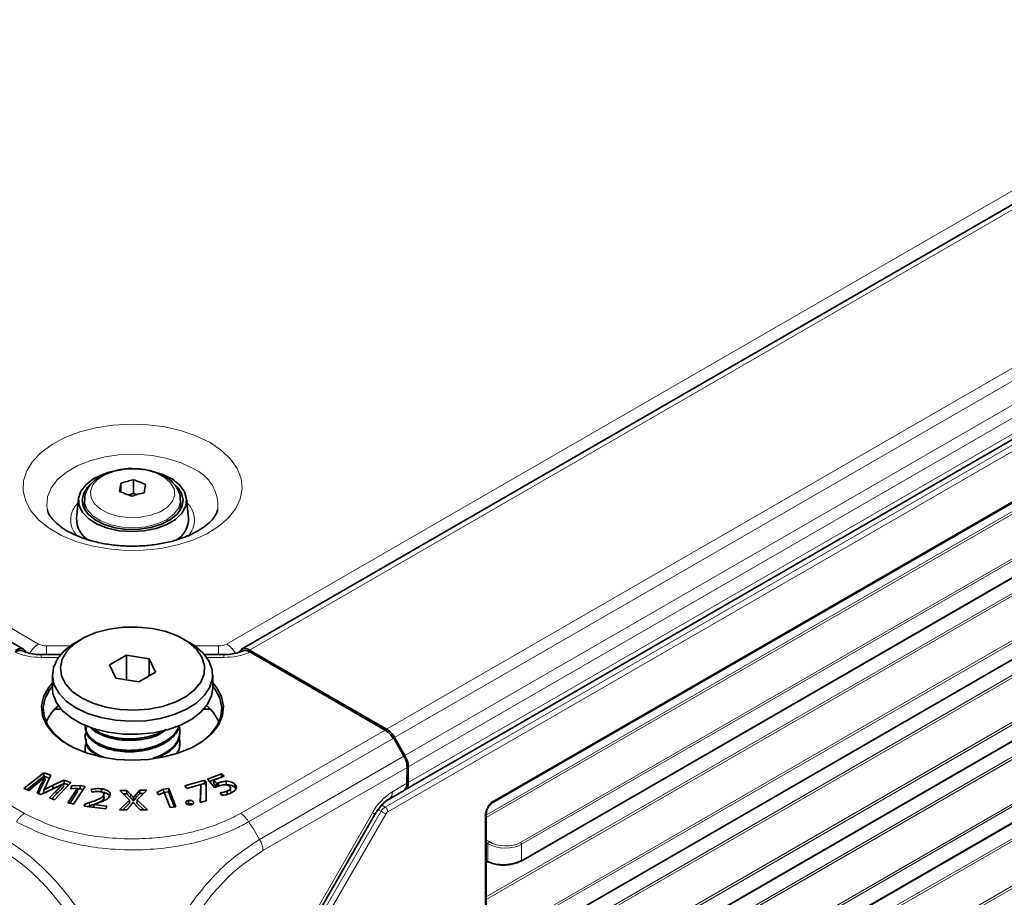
# Model space of a CAD drawing. Header units: millimetres. Extents: x 0 to 1118, y 0 to 864.
# Tile 38 of 256: x 177 to 208, y 175 to 203. Entities that reach past the tile are written whole.
import ezdxf

# ---------------------------------------------------------------- set-up
doc = ezdxf.new("R2010")
doc.units = ezdxf.units.MM

msp = doc.modelspace()

# ---------------------------------------------------------------- linework, layer by layer
at = {"color": 7, "linetype": 'Continuous', "lineweight": 18}
for p, q in [((313.7464, 258.0102), (183.9362, 183.0724)), ((314.7083, 257.9635), (184.6537, 182.8845)), ((318.9813, 255.4967), (188.9266, 180.4178)), ((319.2313, 255.2328), (189.1766, 180.1539)), ((319.5545, 254.673), (189.4999, 179.5941)), ((319.658, 254.3245), (189.6034, 179.2456)), ((188.8804, 177.9867), (320.0321, 253.699)), ((319.658, 253.8302), (189.6034, 178.7513)), ((320.1182, 253.5473), (188.9665, 177.835)), ((192.2654, 178.1836), (316.8193, 250.087)), ((192.0369, 177.7366), (315.3122, 248.9019)), ((315.2751, 248.801), (192.0369, 177.6571)), ((193.1051, 176.8838), (315.9126, 247.7791)), ((315.9461, 247.7189), (193.1386, 176.8237)), ((193.1386, 176.3235), (315.9461, 247.2187)), ((192.0369, 175.1849), (315.3126, 246.3504)), ((315.2755, 246.2496), (192.0369, 175.1054)), ((187.6368, 168.6236), (321.3809, 245.8325)), ((321.4144, 245.7724), (187.6703, 168.5635)), ((187.6703, 168.0633), (321.4144, 245.2722)), ((193.1047, 174.3319), (315.913, 245.2276)), ((315.9465, 245.1675), (193.1382, 174.2718)), ((317.2589, 244.8429), (191.6962, 172.3571)), ((191.7498, 172.4674), (317.1884, 244.8816)), ((193.1382, 173.7716), (315.9465, 244.6673)), ((187.6368, 166.0719), (321.3809, 243.2808)), ((321.4144, 243.2207), (187.6703, 166.0118)), ((188.2752, 167.9099), (319.0884, 243.4268)), ((319.1219, 243.3667), (188.2752, 167.8305)), ((187.6703, 165.5116), (321.4144, 242.7205)), ((178.0703, 183.0724), (83.2618, 237.8041)), ((227.153, 186.3325), (204.2597, 173.1165)), ((204.2684, 173.0421), (227.2113, 186.2867)), ((178.1533, 182.6518), (178.1533, 182.7435)), ((178.3178, 183.0132), (178.3178, 182.7435)), ((179.0617, 183.0132), (178.3178, 183.0132)), ((183.6887, 183.0132), (182.9448, 183.0132)), ((183.6887, 183.0132), (183.6887, 182.7435)), ((183.8532, 182.6518), (183.8532, 182.7435)), ((178.6903, 182.6518), (178.1533, 182.6518)), ((183.8532, 182.6518), (183.3161, 182.6518)), ((173.1275, 180.3903), (177.6321, 177.7898)), ((184.3743, 177.7898), (188.8789, 180.3903)), ((189.1307, 180.1274), (184.6226, 177.5249)), ((189.1194, 180.1461), (189.1413, 180.1335)), ((184.9656, 176.9765), (189.4694, 179.5765)), ((189.5686, 179.2255), (185.0695, 176.6282)), ((189.1071, 178.4648), (189.5611, 178.7268)), ((178.1464, 178.584), (178.1443, 178.6864)), ((178.6261, 178.3881), (178.6242, 178.4908)), ((179.6601, 178.022), (179.659, 178.1251)), ((180.9411, 178.2793), (180.943, 178.3819)), ((181.1192, 178.2798), (181.1173, 178.3825)), ((184.963, 171.7098), (188.4821, 177.805)), ((185.0679, 171.4678), (188.7554, 177.8548)), ((188.7554, 177.8548), (188.6637, 177.9094)), ((188.7758, 178.0489), (188.8804, 177.9867)), ((188.904, 177.769), (185.2164, 171.382)), ((192.0003, 173.7047), (192.0003, 177.7244)), ((184.756, 177.3393), (184.9655, 176.9765)), ((208.9144, 177.273), (204.4072, 174.6711)), ((204.4072, 174.5916), (208.9479, 177.2129)), ((192.0369, 176.962), (192.1239, 176.9083)), ((192.0873, 176.8479), (192.0369, 176.879)), ((192.0873, 176.2888), (192.0873, 176.8479)), ((193.1386, 176.8237), (193.1386, 176.3235)), ((192.0369, 176.3139), (192.0873, 176.2888))]:
    msp.add_line(p, q, dxfattribs=at)
at = {"color": 7, "linetype": 'Continuous', "lineweight": 35}
for p, q in [((314.4583, 257.9882), (184.4037, 182.9093)), ((189.4998, 178.5223), (319.5545, 253.6013)), ((192.2395, 178.1264), (316.7934, 250.0298)), ((193.1283, 176.3006), (315.9357, 247.1958)), ((187.6599, 168.0404), (321.4041, 245.2493)), ((193.1278, 173.7487), (315.9361, 244.6444)), ((187.6599, 165.4887), (321.4041, 242.6976)), ((177.6028, 182.9093), (82.5499, 237.7821)), ((180.6329, 188.0854), (180.6329, 187.8168)), ((181.0355, 188.1981), (181.0355, 187.77)), ((181.0355, 187.77), (180.874, 187.7249)), ((181.131, 187.7327), (181.0355, 187.77)), ((179.3187, 187.6106), (179.2563, 187.0004)), ((179.5032, 187.5628), (179.5032, 187.3899)), ((179.5032, 187.3899), (179.527, 187.2363)), ((182.5032, 187.3899), (182.5032, 187.5628)), ((182.7502, 187.0004), (182.6878, 187.6106)), ((179.412, 183.2264), (179.2352, 183.1243)), ((182.7713, 183.1243), (182.5945, 183.2264)), ((178.7621, 182.7435), (178.1533, 182.7435)), ((180.8119, 182.7204), (180.2891, 182.4186)), ((181.526, 182.6099), (180.8119, 182.7204)), ((180.8143, 181.9547), (180.8119, 182.7204)), ((183.8532, 182.7435), (183.2444, 182.7435)), ((188.9266, 180.4178), (184.6537, 182.8845)), ((184.6628, 182.8242), (188.8789, 180.3903)), ((180.2891, 182.4186), (180.4805, 182.0064)), ((181.5214, 182.0846), (181.526, 182.6099)), ((181.7173, 182.1977), (181.526, 182.6099)), ((178.5032, 182.104), (178.5032, 181.6957)), ((181.1946, 181.8959), (181.7173, 182.1977)), ((183.5032, 181.6957), (183.5032, 182.104)), ((180.4805, 182.0064), (181.1946, 181.8959)), ((178.6012, 181.0433), (178.5585, 181.0187)), ((178.5817, 181.0433), (178.7733, 181.0433)), ((183.2332, 181.0433), (183.4248, 181.0433)), ((183.4053, 181.0433), (183.448, 181.0187)), ((179.5241, 180.5221), (179.5241, 180.4772)), ((179.842, 180.4343), (179.954, 180.3165)), ((182.4824, 180.2987), (182.4824, 180.3434)), ((179.5241, 180.1648), (179.5241, 180.12)), ((182.4824, 179.9414), (182.4824, 179.9862)), ((189.1069, 180.1655), (189.1518, 180.1396)), ((189.1413, 180.1335), (189.1307, 180.1274)), ((189.1518, 180.1396), (189.1413, 180.1335)), ((189.1518, 180.1396), (189.4694, 179.5765)), ((189.4999, 179.5941), (189.1766, 180.1539)), ((179.5241, 179.8075), (179.5241, 179.7628)), ((178.2365, 179.0566), (177.6167, 178.5608)), ((178.452, 178.9789), (178.2365, 179.0566)), ((178.2371, 178.9529), (178.2365, 179.0566)), ((189.5611, 178.7268), (189.5686, 179.2255)), ((189.6034, 178.7513), (189.6034, 179.2456)), ((178.2371, 178.9529), (177.7064, 178.5284)), ((178.4132, 178.8894), (178.2371, 178.9529)), ((178.269, 178.921), (178.2718, 178.9201)), ((178.2745, 178.8186), (178.2718, 178.9201)), ((178.3437, 178.7287), (178.452, 178.9789)), ((178.8682, 178.8288), (178.5202, 178.6661)), ((178.8684, 178.7252), (178.5216, 178.5631)), ((178.5728, 178.2159), (179.081, 178.752)), ((179.081, 178.752), (178.8682, 178.8288)), ((178.8684, 178.7252), (178.8682, 178.8288)), ((179.0079, 178.6749), (178.8684, 178.7252)), ((183.2488, 178.8218), (182.6297, 178.6521)), ((183.2478, 178.7181), (183.2488, 178.8218)), ((183.302, 178.7572), (183.2488, 178.8218)), ((183.2965, 178.1834), (183.302, 178.7572)), ((183.2998, 178.6549), (183.302, 178.7572)), ((183.7732, 179.0271), (183.3369, 178.8566)), ((183.3369, 178.8566), (183.5695, 178.5889)), ((183.7726, 178.9233), (183.4041, 178.7793)), ((183.5355, 178.7222), (183.5383, 178.8238)), ((183.5383, 178.8238), (183.8629, 178.9507)), ((183.6277, 178.7167), (183.5383, 178.8238)), ((183.6874, 178.6398), (183.6862, 178.7429)), ((183.7726, 178.9233), (183.7732, 179.0271)), ((183.779, 178.9179), (183.7726, 178.9233)), ((183.8629, 178.9507), (183.7732, 179.0271)), ((183.9283, 178.6882), (183.9283, 178.7915)), ((177.6167, 178.5608), (177.7696, 178.5056)), ((177.7696, 178.5056), (178.0147, 178.7065)), ((178.1443, 178.6864), (178.0249, 178.4221)), ((178.0249, 178.4221), (178.1513, 178.3765)), ((178.1464, 178.584), (178.0665, 178.4071)), ((178.1513, 178.3765), (178.5242, 178.5537)), ((178.2292, 178.4167), (178.2318, 178.5193)), ((178.2356, 178.5179), (178.2318, 178.5193)), ((178.2358, 178.4167), (178.2356, 178.5179)), ((178.6242, 178.4908), (178.4132, 178.2735)), ((178.5216, 178.5631), (178.5202, 178.6661)), ((178.8448, 178.7134), (178.849, 178.7119)), ((178.852, 178.6102), (178.849, 178.7119)), ((179.2874, 178.5718), (178.9859, 178.1161)), ((179.2903, 178.4705), (179.0469, 178.1026)), ((179.0979, 178.6456), (179.0766, 178.5602)), ((179.0766, 178.5602), (179.2845, 178.5725)), ((179.373, 178.6605), (179.0979, 178.6456)), ((179.0995, 178.5615), (179.0979, 178.6456)), ((179.1602, 178.0776), (179.5238, 178.6273)), ((179.2845, 178.5725), (179.2874, 178.5718)), ((179.2903, 178.4705), (179.2874, 178.5718)), ((179.3727, 178.5572), (179.288, 178.5526)), ((179.3727, 178.5572), (179.373, 178.6605)), ((179.4641, 178.537), (179.3727, 178.5572)), ((179.5238, 178.6273), (179.373, 178.6605)), ((179.7079, 178.5339), (179.7343, 178.45)), ((180.0359, 178.4516), (180.0363, 178.5549)), ((180.8276, 178.5074), (180.6065, 178.5068)), ((180.6065, 178.5068), (180.9103, 178.2062)), ((180.8263, 178.4041), (180.8276, 178.5074)), ((180.943, 178.3819), (180.8276, 178.5074)), ((181.229, 178.5086), (181.1173, 178.3825)), ((181.1439, 178.2105), (181.4502, 178.5093)), ((181.4502, 178.5093), (181.229, 178.5086)), ((181.2304, 178.4053), (181.229, 178.5086)), ((181.9735, 178.5453), (181.759, 178.4448)), ((181.759, 178.4448), (181.8234, 178.3669)), ((181.9745, 178.4421), (181.8208, 178.37)), ((181.8234, 178.3669), (181.9846, 178.4437)), ((182.131, 178.5659), (181.9735, 178.5453)), ((181.9745, 178.4421), (181.9735, 178.5453)), ((181.9836, 178.4433), (181.9745, 178.4421)), ((181.9846, 178.4437), (181.9876, 178.4441)), ((181.9876, 178.4441), (182.1748, 177.9683)), ((182.1294, 178.4624), (181.9877, 178.4438)), ((182.1294, 178.4624), (182.131, 178.5659)), ((182.3164, 177.9869), (182.1294, 178.4624)), ((182.3567, 177.9922), (182.131, 178.5659)), ((182.6297, 178.6521), (182.6983, 178.5687)), ((182.6983, 178.5687), (183.1318, 178.6875)), ((183.1332, 178.6859), (183.1123, 178.1329)), ((183.1354, 178.5841), (183.1184, 178.1345)), ((183.1318, 178.6875), (183.1332, 178.6859)), ((183.2478, 178.7181), (183.1327, 178.6865)), ((183.1354, 178.5841), (183.1332, 178.6859)), ((183.2998, 178.6549), (183.2478, 178.7181)), ((183.2953, 178.183), (183.2998, 178.6549)), ((183.6245, 178.6157), (183.5355, 178.7222)), ((183.627, 178.6167), (183.6277, 178.7167)), ((183.734, 178.4324), (183.7834, 178.35)), ((183.9507, 178.3764), (183.9495, 178.4795)), ((184.0604, 178.4705), (184.0582, 178.5727)), ((184.1819, 178.6081), (184.1837, 178.7109)), ((189.0036, 178.2358), (189.4532, 178.4954)), ((178.2329, 178.4153), (178.2292, 178.4167)), ((178.4132, 178.2735), (178.5728, 178.2159)), ((178.6261, 178.3881), (178.4885, 178.2463)), ((178.9859, 178.1161), (179.1602, 178.0776)), ((179.659, 178.1251), (179.5175, 178.077)), ((180.1087, 178.2503), (180.1066, 178.3526)), ((180.1075, 178.3951), (180.1073, 178.4021)), ((180.1094, 178.3003), (180.1082, 178.361)), ((180.9103, 178.2062), (180.5994, 177.8966)), ((180.8263, 178.4041), (180.7106, 178.4038)), ((180.9411, 178.2793), (180.8263, 178.4041)), ((180.9128, 178.1042), (180.9103, 178.2062)), ((181.0189, 178.1342), (181.0238, 178.1341)), ((181.0306, 178.1766), (181.0319, 178.2799)), ((181.0364, 178.1767), (181.0306, 178.1766)), ((181.035, 178.28), (181.0319, 178.2799)), ((181.0364, 178.1767), (181.035, 178.28)), ((181.2304, 178.4053), (181.1192, 178.2798)), ((181.1414, 178.1085), (181.1439, 178.2105)), ((181.4682, 177.8992), (181.1439, 178.2105)), ((181.3439, 178.4057), (181.2304, 178.4053)), ((182.7491, 178.0888), (182.7484, 178.1921)), ((182.9006, 178.0961), (182.9016, 178.147)), ((183.1123, 178.1329), (183.2965, 178.1834)), ((179.5175, 178.077), (179.4927, 178.0106)), ((179.4927, 178.0106), (180.1686, 177.9263)), ((179.5188, 178.0074), (179.5175, 178.077)), ((179.6601, 178.022), (179.5908, 177.9984)), ((179.7807, 178.0648), (179.6601, 178.022)), ((179.7908, 177.9734), (179.7932, 178.0676)), ((179.7932, 178.0676), (179.7938, 178.0694)), ((180.2024, 178.0165), (179.7932, 178.0676)), ((179.7938, 178.0694), (179.8974, 178.1018)), ((180.1686, 177.9263), (180.2024, 178.0165)), ((180.5994, 177.8966), (180.8205, 177.8972)), ((180.9128, 178.1042), (180.7047, 177.8969)), ((180.8205, 177.8972), (180.9245, 178.0189)), ((181.1296, 178.0195), (181.2455, 177.8985)), ((181.3597, 177.8989), (181.1414, 178.1085)), ((181.2455, 177.8985), (181.4682, 177.8992)), ((182.1748, 177.9683), (182.3567, 177.9922)), ((182.7491, 178.0888), (182.7066, 178.0736)), ((182.8294, 178.0569), (182.8296, 178.0569)), ((185.0425, 171.6639), (188.5616, 177.7591)), ((192.0369, 173.7557), (192.0369, 177.7754)), ((192.0369, 176.2961), (192.0997, 176.2648))]:
    msp.add_line(p, q, dxfattribs=at)
at = {"color": 7, "linetype": 'Continuous', "lineweight": 18, "flags": 128}
for points in [[(183.4191, 189.3561), (183.0003, 189.5618), (182.5297, 189.726), (182.0197, 189.8445), (181.4833, 189.9143), (180.9344, 189.9334), (180.3874, 189.9015), (179.8563, 189.8194), (179.3549, 189.6891), (178.8962, 189.5141), (178.4921, 189.2989), (178.153, 189.049), (177.8877, 188.771), (177.7031, 188.472), (177.604, 188.1598), (177.5929, 187.8424), (177.6702, 187.5282), (177.8338, 187.2251), (178.0794, 186.9412), (178.4008, 186.6836), (178.7896, 186.4592), (179.2357, 186.2736), (179.7276, 186.1318), (180.2526, 186.0374), (180.7969, 185.9928), (181.3467, 185.9992), (181.8875, 186.0564), (182.4054, 186.163), (182.887, 186.3161), (183.3198, 186.5118), (183.6927, 186.7451), (183.9958, 187.0099), (184.2215, 187.2994), (184.3638, 187.606), (184.4191, 187.9218), (184.3859, 188.2386), (184.2651, 188.5483), (184.0598, 188.8427), (183.7753, 189.1144), (183.4191, 189.3561)], [(182.8962, 188.5439), (182.5161, 188.7261), (182.0845, 188.8649), (181.6161, 188.9555), (181.1269, 188.9949), (180.6334, 188.9818), (180.1525, 188.9165), (179.7006, 188.8013), (179.293, 188.6401), (178.9437, 188.4384), (178.6645, 188.2032), (178.465, 187.9423), (178.3519, 187.6647), (178.3291, 187.3798), (178.3478, 187.2553)], [(181.7428, 188.4039), (181.4353, 188.4929), (181.0983, 188.533), (180.7549, 188.5214), (180.4283, 188.4588), (180.141, 188.3496), (179.9124, 188.2011), (179.7581, 188.0236), (179.6887, 187.8291), (179.7089, 187.6308), (179.8173, 187.4423), (180.0065, 187.2764), (180.2636, 187.1444), (180.5712, 187.0554), (180.9081, 187.0153), (181.2516, 187.027), (181.5781, 187.0895), (181.8655, 187.1988), (182.0941, 187.3472), (182.2483, 187.5247), (182.3177, 187.7193), (182.2975, 187.9175), (182.1892, 188.106), (182, 188.2719), (181.7428, 188.4039)], [(182.5032, 187.5706), (182.5025, 187.5366), (182.4441, 187.3221), (182.2952, 187.1228), (182.065, 186.9512), (181.7682, 186.818), (181.4233, 186.7315), (181.052, 186.6974), (180.6776, 186.7175), (180.3237, 186.7908), (180.0125, 186.9127), (179.7635, 187.0753), (179.5925, 187.2686), (179.51, 187.4804), (179.5033, 187.558)], [(188.4821, 177.805), (188.5241, 177.7808), (188.5509, 177.7653), (188.5614, 177.7592), (188.5616, 177.7591)], [(188.7554, 177.8548), (188.7738, 177.8442), (188.7937, 177.8327), (188.8145, 177.8207), (188.8353, 177.8087), (188.8553, 177.7971), (188.8739, 177.7864), (188.8903, 177.7769), (188.904, 177.769)]]:
    msp.add_lwpolyline(points, dxfattribs=at)
at = {"color": 7, "linetype": 'Continuous', "lineweight": 35, "flags": 128}
for points in [[(181.7827, 188.4173), (181.9502, 188.3596), (182.2468, 188.2117), (182.4763, 188.0284), (182.6265, 187.8195), (182.6891, 187.5962), (182.6608, 187.3706), (182.5432, 187.1549), (182.3425, 186.9606), (182.0697, 186.7983), (181.7393, 186.6766), (181.3693, 186.6023), (180.9795, 186.5792), (180.5911, 186.6086), (180.2248, 186.6889), (179.9005, 186.8158), (179.6356, 186.9825), (179.4445, 187.18), (179.3374, 187.3976), (179.3201, 187.6235), (179.3936, 187.8457), (179.5538, 188.0521), (179.7922, 188.2316), (180.0958, 188.3746), (180.2772, 188.4327)], [(179.7055, 188.0685), (179.6026, 187.969), (179.4709, 187.7635), (179.4283, 187.5457), (179.4772, 187.3283), (179.6148, 187.124), (179.8331, 186.9446), (180.1194, 186.8007), (180.457, 186.7004), (180.8264, 186.6498), (181.2061, 186.6516), (181.574, 186.7058), (181.9087, 186.8093), (182.1908, 186.956), (182.4039, 187.1374), (182.5356, 187.343), (182.5782, 187.5608), (182.5293, 187.7782), (182.3917, 187.9825), (182.3912, 187.983)], [(179.4684, 187.3491), (179.4709, 187.3552), (179.5032, 187.4222)], [(182.4794, 187.2363), (182.485, 187.2554), (182.5032, 187.3899)], [(182.5032, 187.4222), (182.5293, 187.3699), (182.538, 187.3491)], [(179.4122, 181.3897), (179.7651, 181.2236), (180.1686, 181.1019), (180.6063, 181.0296), (181.0602, 181.0097), (181.5118, 181.0429), (181.9426, 181.1279), (182.335, 181.2612), (182.6728, 181.4374), (182.9422, 181.6492), (183.1323, 181.888), (183.2352, 182.144), (183.2467, 182.4068), (183.1664, 182.6655), (182.9975, 182.9095), (182.747, 183.129), (182.4251, 183.3148), (182.045, 183.4594), (181.6222, 183.5569), (181.1741, 183.6033), (180.719, 183.5966), (180.2755, 183.5372), (179.8618, 183.4275), (179.4949, 183.2719), (179.1897, 183.0769), (178.9587, 182.8504), (178.8115, 182.6018), (178.754, 182.341), (178.7885, 182.079), (178.9138, 181.8263), (179.1245, 181.5934), (179.4122, 181.3897)], [(179.2355, 181.0835), (178.9329, 181.2951), (178.7051, 181.5359), (178.5604, 181.7972), (178.5039, 182.0697), (178.5378, 182.3433), (178.6609, 182.6084), (178.8685, 182.8552), (179.1534, 183.0748), (179.2352, 183.1243)], [(182.7713, 183.1243), (182.931, 183.0229), (183.1974, 182.7957), (183.3845, 182.5434), (183.4855, 182.2753), (183.4969, 182.001), (183.418, 181.7305), (183.2519, 181.4734), (183.0046, 181.2391), (182.6849, 181.0361), (182.3044, 180.8717), (181.8769, 180.7518), (181.4178, 180.6808), (180.9437, 180.6612), (180.4718, 180.6938), (180.0191, 180.7773), (179.602, 180.9088), (179.2355, 181.0835)], [(177.3528, 182.8845), (177.4218, 182.9165), (177.4881, 182.9316), (177.5492, 182.9291), (177.6028, 182.9093), (177.6468, 182.8728), (177.6794, 182.8211), (177.6799, 182.82)], [(183.5032, 181.8571), (183.6283, 181.7039), (183.7772, 181.4255), (183.8384, 181.1364), (183.8098, 180.8455), (183.6924, 180.5622), (183.4899, 180.2954), (183.2087, 180.0535), (182.8577, 179.8442), (182.448, 179.6741), (181.9926, 179.5486), (181.5059, 179.4717), (181.0032, 179.4458), (180.5006, 179.4717), (180.0139, 179.5486), (179.5585, 179.6741), (179.1488, 179.8442), (178.7978, 180.0535), (178.5166, 180.2954), (178.3141, 180.5622), (178.1967, 180.8455), (178.1681, 181.1364), (178.2292, 181.4255), (178.3782, 181.7039), (178.5032, 181.8571)], [(178.5032, 181.7539), (178.4244, 181.6528), (178.2781, 181.3794), (178.218, 181.0953), (178.2461, 180.8096), (178.3615, 180.5313), (178.5604, 180.2691), (178.8366, 180.0315), (179.0505, 179.8955)], [(178.5032, 181.6957), (178.5209, 181.5244), (178.6219, 181.2563), (178.809, 181.0041), (179.0754, 180.7769), (179.4115, 180.5828), (179.8051, 180.4291), (180.242, 180.321), (180.7064, 180.2627), (181.1816, 180.2562), (181.6503, 180.3017), (182.0956, 180.3976), (182.5014, 180.5404), (182.8531, 180.7249), (183.1379, 180.9446), (183.3456, 181.1914), (183.4686, 181.4564), (183.5032, 181.6957)], [(182.9559, 179.8955), (183.1698, 180.0315), (183.4461, 180.2691), (183.645, 180.5313), (183.7603, 180.8096), (183.7884, 181.0953), (183.7283, 181.3794), (183.582, 181.6528), (183.5032, 181.7539)]]:
    msp.add_lwpolyline(points, dxfattribs=at)
at = {"color": 7, "linetype": 'Continuous', "lineweight": 18}
for centre, radius, start, end in [((182.3932, 187.3732), 1.2742, 355.86743, 66.74902), ((179.8076, 186.9433), 0.7348, 133.12844, 220.72354), ((182.1937, 186.9419), 0.7393, 315.8266, 46.65125), ((178.4889, 182.4008), 0.7914, 121.93734, 150.67147), ((178.3077, 183.5181), 0.505, 241.95976, 271.1441), ((183.6988, 183.5181), 0.505, 268.8559, 298.04024), ((183.5169, 182.4), 0.7924, 29.08707, 58.05376), ((190.0615, 176.9347), 1.8033, 121.95467, 151.14439), ((188.8566, 178.4402), 0.2517, 305.83386, 5.60853), ((192.2023, 178.1776), 0.0634, 306.91021, 5.45872), ((188.7738, 177.826), 0.1928, 2.67425, 56.45965), ((191.9752, 177.7811), 0.0619, 293.82408, 354.20525), ((192.1689, 176.8398), 0.082, 123.29232, 174.35811), ((193.0613, 176.82), 0.0774, 2.73424, 55.53336), ((192.1136, 176.2872), 0.0263, 176.54343, 238.28169), ((193.114, 176.3209), 0.0248, 305.2002, 6.11198)]:
    msp.add_arc(centre, radius, start, end, dxfattribs=at)
at = {"color": 7, "linetype": 'Continuous', "lineweight": 35}
for centre, radius, start, end in [((193.3586, 186.36), 12.8421, 172.2786, 173.43705), ((181.9937, 183.9983), 4.3077, 102.85268, 108.41594), ((179.7534, 184.3768), 4.0307, 65.79668, 71.45231), ((194.1316, 186.3277), 12.8421, 172.2786, 173.43705), ((179.3185, 184.0065), 4.0307, 65.79668, 71.45231), ((182.3318, 183.5958), 4.3077, 102.85268, 108.41594), ((180.0415, 186.9811), 0.7855, 178.59286, 240.21054), ((181.9532, 186.9908), 0.797, 302.76111, 0.68761), ((184.5161, 182.719), 0.2152, 50.25984, 150.16584), ((179.5861, 180.0779), 1.3946, 129.93908, 156.44699), ((182.4203, 180.0779), 1.3946, 23.55301, 50.06092), ((188.5449, 179.8058), 0.7213, 28.85561, 58.04533), ((188.8824, 179.221), 0.7214, 1.9565, 31.14373), ((189.3677, 178.7224), 0.2375, 297.04394, 6.98041), ((192.1092, 176.288), 0.0251, 247.93357, 305.85074), ((193.118, 176.3223), 0.024, 237.48322, 295.28304)]:
    msp.add_arc(centre, radius, start, end, dxfattribs=at)
for centre, major_axis, ratio, start_param, end_param in [((188.8851, 179.9856), (-0.2564, 0.4293), 0.56722, 4.7040416, 5.4894397), ((189.215, 179.4296), (-0.2433, 0.4369), 0.587367, 3.9361102, 4.7215083), ((189.2076, 178.9309), (-0.2433, 0.4369), 0.587367, 3.1506307, 3.9361102), ((192.6083, 176.5997), (0.7498, 0.0303), 0.5484198, 3.9222863, 5.4756293), ((192.6101, 176.5579), (0.6998, 0.0302), 0.546315, 3.9208714, 5.4742144)]:
    msp.add_ellipse(centre, major_axis=major_axis, ratio=ratio, start_param=start_param, end_param=end_param, dxfattribs=at)
at = {"color": 7, "linetype": 'Continuous', "lineweight": 18}
for centre, major_axis, ratio, start_param, end_param in [((192.2655, 177.8774), (0.1875, 0.3248), 0.5775574, 0.7854691, 2.3559609), ((188.8781, 177.7839), (0.1264, 0.2157), 0.5666798, 0.7891542, 1.5742685), ((188.9665, 177.7329), (0.0625, 0.1083), 0.5775454, 0.7851747, 1.570289), ((192.6101, 177.1995), (0.6997, -0.0335), 0.6066673, 3.9735089, 5.526852), ((192.6083, 177.1598), (0.7497, -0.0334), 0.6047686, 3.9713862, 5.5247292)]:
    msp.add_ellipse(centre, major_axis=major_axis, ratio=ratio, start_param=start_param, end_param=end_param, dxfattribs=at)
at = {"color": 7, "linetype": 'Continuous', "lineweight": 35}
for points, knots in [([(180.996, 188.5425), (180.9828, 188.5432), (180.8553, 188.5508), (180.6115, 188.518), (180.2863, 188.441), (179.9947, 188.3106), (179.7622, 188.1416), (179.6027, 187.9428), (179.5119, 187.7447), (179.5123, 187.6125), (179.5124, 187.556)], [0, 0, 0, 0, 0.0175754, 0.1694222, 0.3222166, 0.4769854, 0.6345824, 0.7722942, 0.9025667, 1, 1, 1, 1]), ([(181.7909, 188.4042), (181.7369, 188.4235), (181.5826, 188.4786), (181.3143, 188.5346), (181.0975, 188.54), (180.996, 188.5425)], [0, 0, 0, 0, 0.222341, 0.6357497, 1, 1, 1, 1]), ([(182.4928, 187.5734), (182.4939, 187.6155), (182.497, 187.7346), (182.4161, 187.9211), (182.2691, 188.1149), (182.0613, 188.2822), (181.8821, 188.3631), (181.7909, 188.4042)], [0, 0, 0, 0, 0.1157371, 0.3272594, 0.5406758, 0.7663415, 1, 1, 1, 1]), ([(183.6618, 187.2732), (183.6618, 187.2719), (183.6606, 187.233), (183.6236, 187.1456), (183.5279, 186.9893), (183.3593, 186.8155), (183.1173, 186.6393), (182.8143, 186.478), (182.4566, 186.3393), (182.0533, 186.2303), (181.616, 186.1566), (181.158, 186.1222), (180.6941, 186.1291), (180.2394, 186.1772), (179.809, 186.2641), (179.4171, 186.3853), (179.0763, 186.5338), (178.7968, 186.7003), (178.5845, 186.8735), (178.4431, 187.0391), (178.3697, 187.1702), (178.3566, 187.2333), (178.3513, 187.2589)], [0, 0, 0, 0, 0.0018319, 0.05781, 0.1092026, 0.1640886, 0.216912, 0.2695287, 0.322491, 0.3760235, 0.430076, 0.484497, 0.5391009, 0.5936825, 0.6479916, 0.7018379, 0.7550561, 0.8075594, 0.8594611, 0.9112845, 0.963981, 1, 1, 1, 1]), ([(177.3436, 182.8242), (177.3831, 182.842), (177.462, 182.8777), (177.5458, 182.8796), (177.5768, 182.8548), (177.5827, 182.8501)], [0, 0, 0, 0, 0.4476713, 0.895352, 1, 1, 1, 1]), ([(178.153, 182.7444), (178.1435, 182.7442), (178.0513, 182.7418), (177.8793, 182.7621), (177.6892, 182.8071), (177.6128, 182.8457), (177.5874, 182.8585)], [0, 0, 0, 0, 0.0446264, 0.4297053, 0.8108112, 1, 1, 1, 1]), ([(184.4238, 182.8572), (184.4192, 182.8546), (184.3707, 182.8271), (184.223, 182.7828), (184.0296, 182.7462), (183.9014, 182.7474), (183.853, 182.7478)], [0, 0, 0, 0, 0.0384867, 0.4074662, 0.7760235, 1, 1, 1, 1]), ([(184.4265, 182.8511), (184.4483, 182.8606), (184.4997, 182.883), (184.5862, 182.864), (184.6443, 182.8338), (184.6628, 182.8242)], [0, 0, 0, 0, 0.33494261, 0.78786281, 1, 1, 1, 1]), ([(179.5621, 180.3428), (179.5608, 180.3401), (179.532, 180.2815), (179.5147, 180.1663), (179.5452, 179.9993), (179.6202, 179.8742), (179.6968, 179.7906), (179.7432, 179.7482), (179.7783, 179.7197), (179.8046, 179.7), (179.8316, 179.6807), (179.8955, 179.6382), (179.9791, 179.5926), (180.073, 179.5505), (180.1171, 179.5341), (180.1373, 179.5266)], [0, 0, 0, 0, 0.008976, 0.195707, 0.3672863, 0.5466539, 0.6161085, 0.6693863, 0.7064827, 0.7273943, 0.7484089, 0.7851074, 0.905469, 0.956698, 1, 1, 1, 1]), ([(179.5241, 180.5221), (179.5241, 180.521), (179.5241, 180.5179), (179.5245, 180.4964), (179.5277, 180.4576), (179.5396, 180.4025), (179.5606, 180.3421), (179.5969, 180.2704), (179.6501, 180.1972), (179.7106, 180.1342), (179.7601, 180.0912), (179.793, 180.0658), (179.8105, 180.053), (179.8365, 180.0344), (179.8816, 180.0046), (179.9517, 179.9648), (180.0768, 179.9033), (180.2246, 179.85), (180.382, 179.8109), (180.4688, 179.7937), (180.5239, 179.7847), (180.5533, 179.7804), (180.5957, 179.7744), (180.6654, 179.7662), (180.7661, 179.7586), (180.8793, 179.7546), (181.0172, 179.7563), (181.1635, 179.767), (181.2941, 179.7845), (181.3861, 179.801), (181.4419, 179.8129), (181.4705, 179.8195), (181.5121, 179.8293), (181.5796, 179.8469), (181.6733, 179.8759), (181.8237, 179.9304), (181.9682, 180), (182.092, 180.0792), (182.1529, 180.124), (182.1885, 180.1532), (182.2067, 180.169), (182.2324, 180.1917), (182.2719, 180.2294), (182.3217, 180.2852), (182.3701, 180.349), (182.4174, 180.4291), (182.4477, 180.4949), (182.4571, 180.5345), (182.458, 180.5385)], [0, 0, 0, 0, 0.0013897, 0.0038715, 0.0273025, 0.0507337, 0.0741648, 0.1054472, 0.1451689, 0.1744814, 0.1961428, 0.2101505, 0.2142837, 0.2165027, 0.2400552, 0.263608, 0.2871612, 0.3577089, 0.386414, 0.4078723, 0.4220814, 0.426467, 0.4290397, 0.4524678, 0.4758961, 0.4993244, 0.530522, 0.5703442, 0.5994578, 0.6210517, 0.6351233, 0.6393377, 0.6416709, 0.6652246, 0.6887787, 0.7123331, 0.7828843, 0.8114382, 0.8328449, 0.8471019, 0.8515489, 0.8542079, 0.8776334, 0.9010589, 0.9244846, 0.9555932, 0.9955197, 1, 1, 1, 1]), ([(179.5658, 180.4769), (179.5562, 180.4175), (179.5328, 180.2729), (179.7211, 180.0604), (180.0207, 179.8677), (180.4938, 179.7215), (181.1324, 179.6876), (181.8047, 179.8436), (182.1806, 180.0791), (182.3836, 180.3132), (182.4746, 180.4435), (182.4695, 180.5422), (182.4694, 180.5447)], [0, 0, 0, 0, 0.0738505, 0.1798599, 0.2849676, 0.3910103, 0.5481433, 0.7055527, 0.8536258, 0.891532, 0.9972794, 1, 1, 1, 1]), ([(179.7066, 180.4644), (179.7162, 180.4509), (179.781, 180.3594), (180.0299, 180.2271), (180.4911, 180.0772), (181.1265, 180.0487), (181.7334, 180.1686), (181.9716, 180.34), (182.0549, 180.3999)], [0, 0, 0, 0, 0.0289802, 0.1962097, 0.3649268, 0.61493, 0.865373, 1, 1, 1, 1]), ([(179.7557, 180.4535), (179.7624, 180.4477), (179.78, 180.4325), (179.806, 180.4134), (179.8457, 180.3854), (179.8965, 180.353), (179.9677, 180.3137), (180.0947, 180.2533), (180.2431, 180.2016), (180.4004, 180.1641), (180.4867, 180.1478), (180.5466, 180.1384), (180.6101, 180.1298), (180.6873, 180.1214), (180.7882, 180.1147), (180.9009, 180.1117), (181.039, 180.1145), (181.1826, 180.1263), (181.3102, 180.1444), (181.3993, 180.1609), (181.4607, 180.1743), (181.5251, 180.1898), (181.6005, 180.2102), (181.6937, 180.2401), (181.8426, 180.2964), (181.9646, 180.3526), (182.0413, 180.4053), (182.0481, 180.41)], [0, 0, 0, 0, 0.014497, 0.0382225, 0.0503789, 0.0893807, 0.1283832, 0.1673863, 0.2842099, 0.3305644, 0.3656885, 0.3895784, 0.4022318, 0.4409982, 0.479765, 0.5185321, 0.5693656, 0.6362263, 0.6814002, 0.7161292, 0.7404105, 0.7542418, 0.7933174, 0.8323933, 0.8714697, 0.9885106, 1, 1, 1, 1]), ([(181.6504, 179.5145), (181.6815, 179.5239), (181.7394, 179.5415), (181.8222, 179.5757), (181.9069, 179.6142), (182.022, 179.6753), (182.1344, 179.7497), (182.227, 179.8282), (182.2963, 179.8976), (182.3553, 179.9697), (182.4115, 180.0589), (182.4503, 180.1469), (182.4719, 180.228), (182.4802, 180.2869), (182.4821, 180.3225), (182.4824, 180.3395), (182.4824, 180.3447), (182.4823, 180.3675), (182.4793, 180.4104), (182.4705, 180.4648), (182.4603, 180.4977), (182.4565, 180.5099)], [0, 0, 0, 0, 0.0531342, 0.0990622, 0.1529403, 0.2147669, 0.3323345, 0.40611, 0.4575373, 0.5373362, 0.609114, 0.6989457, 0.7670593, 0.8168539, 0.8483226, 0.8571832, 0.8598949, 0.8614608, 0.9150971, 0.9687342, 1, 1, 1, 1]), ([(181.8169, 179.5352), (181.9799, 179.6198), (182.1874, 179.7275), (182.3846, 179.9565), (182.4842, 180.1228), (182.4688, 180.2588), (182.4644, 180.2984)], [0, 0, 0, 0, 0.4268211, 0.5430079, 0.8671349, 1, 1, 1, 1]), ([(179.5621, 179.9862), (179.5617, 179.9853), (179.5261, 179.92), (179.5193, 179.8265), (179.5288, 179.7333), (179.5361, 179.7074), (179.5368, 179.7047)], [0, 0, 0, 0, 0.0096414, 0.7234594, 0.9702611, 1, 1, 1, 1]), ([(179.5658, 180.1196), (179.5566, 180.0605), (179.5343, 179.9165), (179.6906, 179.7243), (179.8682, 179.6237), (179.9393, 179.5834)], [0, 0, 0, 0, 0.2946703, 0.7176572, 1, 1, 1, 1]), ([(182.3903, 179.6771), (182.4006, 179.6924), (182.4365, 179.7461), (182.4684, 179.8479), (182.492, 179.9922), (182.4692, 180.0946), (182.4563, 180.1522)], [0, 0, 0, 0, 0.1026368, 0.3592614, 0.639665, 1, 1, 1, 1]), ([(182.4011, 179.6807), (182.431, 179.7275), (182.4847, 179.8119), (182.4706, 179.9014), (182.4644, 179.9411)], [0, 0, 0, 0, 0.5553224, 1, 1, 1, 1]), ([(178.0147, 178.7065), (178.0432, 178.7302), (178.1002, 178.7777), (178.185, 178.8492), (178.241, 178.8971), (178.269, 178.921)], [0, 0, 0, 0, 0.33320641, 0.66659872, 1, 1, 1, 1]), ([(178.2718, 178.9201), (178.2552, 178.8929), (178.2234, 178.8407), (178.1813, 178.7627), (178.1566, 178.7118), (178.1443, 178.6864)], [0, 0, 0, 0, 0.3533457, 0.6765681, 1, 1, 1, 1]), ([(178.2745, 178.8186), (178.2579, 178.7914), (178.2259, 178.7391), (178.1836, 178.6608), (178.1588, 178.6096), (178.1464, 178.584)], [0, 0, 0, 0, 0.35193923, 0.67586293, 1, 1, 1, 1]), ([(178.2318, 178.5193), (178.2479, 178.5466), (178.2762, 178.5949), (178.3129, 178.6648), (178.3334, 178.7074), (178.3437, 178.7287)], [0, 0, 0, 0, 0.3951441, 0.697506, 1, 1, 1, 1]), ([(183.6862, 178.7429), (183.6811, 178.7408), (183.671, 178.7367), (183.6511, 178.7283), (183.6371, 178.7214), (183.6277, 178.7167)], [0, 0, 0, 0, 0.2502899, 0.5006072, 1, 1, 1, 1]), ([(183.9283, 178.7915), (183.905, 178.7905), (183.8584, 178.7884), (183.7751, 178.7733), (183.7206, 178.7546), (183.6862, 178.7429)], [0, 0, 0, 0, 0.2692177, 0.5387715, 1, 1, 1, 1]), ([(184.1837, 178.7109), (184.1686, 178.7225), (184.1339, 178.749), (184.059, 178.7788), (183.9842, 178.7915), (183.9403, 178.7915), (183.9283, 178.7915)], [0, 0, 0, 0, 0.24759303, 0.56628473, 0.88174124, 1, 1, 1, 1]), ([(178.5202, 178.6661), (178.4821, 178.6474), (178.4143, 178.6142), (178.3201, 178.5643), (178.2638, 178.5334), (178.2356, 178.5179)], [0, 0, 0, 0, 0.3913113, 0.6956005, 1, 1, 1, 1]), ([(178.5216, 178.5631), (178.4835, 178.5444), (178.4155, 178.5111), (178.3326, 178.4672), (178.2874, 178.4424), (178.2705, 178.4332)], [0, 0, 0, 0, 0.4449042, 0.7931955, 1, 1, 1, 1]), ([(178.5242, 178.5537), (178.563, 178.5719), (178.6372, 178.6067), (178.7441, 178.66), (178.8112, 178.6956), (178.8448, 178.7134)], [0, 0, 0, 0, 0.35415421, 0.6769804, 1, 1, 1, 1]), ([(178.849, 178.7119), (178.8225, 178.6874), (178.7701, 178.6389), (178.6965, 178.5648), (178.6483, 178.5155), (178.6242, 178.4908)], [0, 0, 0, 0, 0.3378196, 0.6688819, 1, 1, 1, 1]), ([(178.852, 178.6102), (178.8255, 178.5858), (178.7729, 178.5371), (178.6989, 178.4626), (178.6504, 178.413), (178.6261, 178.3881)], [0, 0, 0, 0, 0.3362434, 0.6680927, 1, 1, 1, 1]), ([(180.0363, 178.5549), (180.0033, 178.558), (179.9155, 178.566), (179.8009, 178.5575), (179.729, 178.5392), (179.7079, 178.5339)], [0, 0, 0, 0, 0.2988214, 0.7938796, 1, 1, 1, 1]), ([(179.7343, 178.45), (179.7574, 178.4556), (179.7991, 178.4655), (179.8767, 178.4767), (179.931, 178.4733), (179.9651, 178.4712)], [0, 0, 0, 0, 0.3171435, 0.5705001, 1, 1, 1, 1]), ([(179.9651, 178.4712), (179.9912, 178.4668), (180.0323, 178.4598), (180.0794, 178.4387), (180.1044, 178.413), (180.1155, 178.3831), (180.1095, 178.3624), (180.1066, 178.3526)], [0, 0, 0, 0, 0.2858471, 0.4510286, 0.6171853, 0.8186625, 1, 1, 1, 1]), ([(180.2991, 178.2901), (180.3, 178.2976), (180.3035, 178.3272), (180.2642, 178.374), (180.1845, 178.4212), (180.1013, 178.4416), (180.0485, 178.4497), (180.0359, 178.4516)], [0, 0, 0, 0, 0.0933508, 0.3673436, 0.6074204, 0.9059243, 1, 1, 1, 1]), ([(180.2992, 178.3396), (180.3041, 178.3649), (180.3133, 178.4126), (180.2674, 178.4768), (180.1854, 178.5243), (180.1022, 178.5449), (180.0491, 178.553), (180.0363, 178.5549)], [0, 0, 0, 0, 0.254989, 0.4802614, 0.6776544, 0.9227771, 1, 1, 1, 1]), ([(183.5695, 178.5889), (183.5781, 178.5934), (183.5955, 178.6026), (183.632, 178.6194), (183.6607, 178.6309), (183.6797, 178.6386)], [0, 0, 0, 0, 0.2511466, 0.5023637, 1, 1, 1, 1]), ([(183.6797, 178.6386), (183.724, 178.6543), (183.7866, 178.6766), (183.8804, 178.687), (183.9442, 178.6819), (183.996, 178.6646), (184.0181, 178.6477), (184.0279, 178.6402)], [0, 0, 0, 0, 0.3934046, 0.5567871, 0.7212922, 0.8762227, 1, 1, 1, 1]), ([(183.9495, 178.4795), (183.928, 178.472), (183.8845, 178.4567), (183.8115, 178.4408), (183.76, 178.4352), (183.734, 178.4324)], [0, 0, 0, 0, 0.32352182, 0.65786032, 1, 1, 1, 1]), ([(184.1819, 178.6081), (184.1668, 178.6197), (184.1322, 178.6461), (184.0576, 178.6757), (183.9835, 178.6882), (183.9401, 178.6882), (183.9283, 178.6882)], [0, 0, 0, 0, 0.2493864, 0.5680194, 0.8834066, 1, 1, 1, 1]), ([(184.0279, 178.6402), (184.0394, 178.6276), (184.0591, 178.6059), (184.0609, 178.5706), (184.0415, 178.5365), (184.0049, 178.5039), (183.9665, 178.487), (183.9495, 178.4795)], [0, 0, 0, 0, 0.2266028, 0.3896557, 0.5524847, 0.8017068, 1, 1, 1, 1]), ([(184.0399, 178.4088), (184.095, 178.4351), (184.1819, 178.4767), (184.2393, 178.5601), (184.2457, 178.6307), (184.2156, 178.6813), (184.1894, 178.7056), (184.1837, 178.7109)], [0, 0, 0, 0, 0.3488531, 0.550932, 0.7533311, 0.9463329, 1, 1, 1, 1]), ([(184.2241, 178.5485), (184.2174, 178.5636), (184.2079, 178.5847), (184.1877, 178.6029), (184.1819, 178.6081)], [0, 0, 0, 0, 0.7122266, 1, 1, 1, 1]), ([(180.1066, 178.3526), (180.0955, 178.3351), (180.0685, 178.2926), (179.9701, 178.2411), (179.8312, 178.1842), (179.7231, 178.1471), (179.659, 178.1251)], [0, 0, 0, 0, 0.15683597, 0.38221486, 0.63372067, 1, 1, 1, 1]), ([(180.1087, 178.2503), (180.0976, 178.2326), (180.0705, 178.1898), (179.9712, 178.1382), (179.8791, 178.0994), (179.8202, 178.0788), (179.8054, 178.0736)], [0, 0, 0, 0, 0.21862375, 0.53212312, 0.88167427, 1, 1, 1, 1]), ([(179.8974, 178.1018), (179.9403, 178.1167), (180.0262, 178.1466), (180.146, 178.1988), (180.2525, 178.2603), (180.284, 178.3139), (180.2992, 178.3396)], [0, 0, 0, 0, 0.2539302, 0.508119, 0.7640373, 1, 1, 1, 1]), ([(180.1072, 178.3001), (180.1103, 178.2934), (180.1179, 178.277), (180.1122, 178.2602), (180.1087, 178.2503)], [0, 0, 0, 0, 0.4079219, 1, 1, 1, 1]), ([(180.9245, 178.0189), (180.9358, 178.0318), (180.958, 178.0572), (180.9906, 178.0953), (181.0095, 178.1212), (181.0189, 178.1342)], [0, 0, 0, 0, 0.3394357, 0.6694961, 1, 1, 1, 1]), ([(181.0306, 178.1766), (181.0197, 178.1896), (180.9997, 178.2133), (180.9699, 178.2475), (180.9507, 178.2687), (180.9411, 178.2793)], [0, 0, 0, 0, 0.3766099, 0.6882754, 1, 1, 1, 1]), ([(181.0319, 178.2799), (181.021, 178.2929), (181.0012, 178.3165), (180.9715, 178.3505), (180.9525, 178.3715), (180.943, 178.3819)], [0, 0, 0, 0, 0.379142, 0.6895422, 1, 1, 1, 1]), ([(181.0238, 178.1341), (181.0351, 178.1212), (181.0575, 178.0954), (181.0932, 178.0573), (181.1175, 178.0321), (181.1296, 178.0195)], [0, 0, 0, 0, 0.3333365, 0.6666277, 1, 1, 1, 1]), ([(181.1173, 178.3825), (181.106, 178.3696), (181.0858, 178.3463), (181.0588, 178.312), (181.0429, 178.2906), (181.035, 178.28)], [0, 0, 0, 0, 0.3832035, 0.6915286, 1, 1, 1, 1]), ([(181.1192, 178.2798), (181.108, 178.2669), (181.0876, 178.2436), (181.0605, 178.209), (181.0445, 178.1874), (181.0364, 178.1767)], [0, 0, 0, 0, 0.3807582, 0.6903054, 1, 1, 1, 1]), ([(182.7484, 178.1921), (182.7318, 178.1874), (182.7037, 178.1796), (182.6782, 178.1586), (182.6673, 178.1374), (182.6684, 178.1179), (182.6742, 178.1063), (182.6763, 178.1019)], [0, 0, 0, 0, 0.2837369, 0.4793642, 0.6749761, 0.8762656, 1, 1, 1, 1]), ([(182.9016, 178.147), (182.8942, 178.1563), (182.8816, 178.1723), (182.8482, 178.1887), (182.813, 178.1963), (182.7783, 178.1968), (182.7576, 178.1935), (182.7484, 178.1921)], [0, 0, 0, 0, 0.2740763, 0.4695871, 0.6658472, 0.8514987, 1, 1, 1, 1]), ([(182.8296, 178.0569), (182.8442, 178.0608), (182.87, 178.0677), (182.8963, 178.0861), (182.9094, 178.1066), (182.9108, 178.1277), (182.9044, 178.141), (182.9016, 178.147)], [0, 0, 0, 0, 0.249647, 0.4388373, 0.6277581, 0.833821, 1, 1, 1, 1]), ([(183.7834, 178.35), (183.8073, 178.3523), (183.8551, 178.3568), (183.9429, 178.375), (184.0018, 178.3955), (184.0399, 178.4088)], [0, 0, 0, 0, 0.2608508, 0.52127, 1, 1, 1, 1]), ([(188.5616, 177.7591), (188.5834, 177.795), (188.6483, 177.9017), (188.7755, 178.0577), (188.9095, 178.1773), (188.9797, 178.221), (189.0036, 178.2358)], [0, 0, 0, 0, 0.16938719, 0.50357551, 0.831623, 1, 1, 1, 1]), ([(192.0369, 177.7754), (192.0378, 177.7924), (192.04, 177.8311), (192.0627, 177.908), (192.1054, 177.9926), (192.1618, 178.0662), (192.2097, 178.1081), (192.2333, 178.1226), (192.2395, 178.1264)], [0, 0, 0, 0, 0.1474885, 0.3371504, 0.5394175, 0.7470578, 0.9335087, 1, 1, 1, 1]), ([(182.6763, 178.1019), (182.6837, 178.0927), (182.6965, 178.0767), (182.7307, 178.0604), (182.7674, 178.0524), (182.8018, 178.0526), (182.8216, 178.0557), (182.8294, 178.0569)], [0, 0, 0, 0, 0.2710946, 0.4740543, 0.6772857, 0.8740495, 1, 1, 1, 1]), ([(182.8725, 178.0715), (182.8639, 178.0763), (182.8465, 178.0861), (182.8117, 178.093), (182.7781, 178.0934), (182.758, 178.0902), (182.7491, 178.0888)], [0, 0, 0, 0, 0.2624284, 0.5364016, 0.7961315, 1, 1, 1, 1])]:
    msp.add_open_spline(points, degree=3, knots=knots, dxfattribs=at)
at = {"color": 7, "linetype": 'Continuous', "lineweight": 18}
for points, knots in [([(178.1533, 182.6518), (178.0132, 182.6597), (177.733, 182.6755), (177.4711, 182.7628), (177.3538, 182.8193), (177.3436, 182.8242)], [0, 0, 0, 0, 0.4773013, 0.9546063, 1, 1, 1, 1]), ([(184.6628, 182.8242), (184.6531, 182.8195), (184.5363, 182.7631), (184.2746, 182.6757), (183.9938, 182.6598), (183.8532, 182.6518)], [0, 0, 0, 0, 0.04345689, 0.52080526, 1, 1, 1, 1]), ([(184.6226, 177.5248), (184.4999, 177.4587), (184.1662, 177.2789), (183.5379, 177.0316), (182.7405, 176.8157), (181.8836, 176.6809), (180.9374, 176.632), (179.9912, 176.6918), (179.089, 176.857), (178.2055, 177.1114), (177.683, 177.3743), (177.3838, 177.5248)], [0, 0, 0, 0, 0.0627052, 0.17058, 0.281665, 0.3894284, 0.5004168, 0.6352696, 0.7422845, 0.8524245, 1, 1, 1, 1]), ([(177.6321, 177.7898), (177.9109, 177.6503), (178.3945, 177.4082), (179.2186, 177.1796), (180.0584, 177.0323), (180.9381, 176.9797), (181.8175, 177.0229), (182.6122, 177.1397), (183.3589, 177.3345), (183.9465, 177.5595), (184.26, 177.7283), (184.3743, 177.7898)], [0, 0, 0, 0, 0.1476521, 0.2562048, 0.3647764, 0.4995885, 0.6089422, 0.7182918, 0.8277419, 0.9371756, 1, 1, 1, 1]), ([(184.6226, 177.5248), (184.6326, 177.5089), (184.6657, 177.4558), (184.707, 177.3949), (184.7433, 177.3509), (184.7533, 177.3415), (184.7556, 177.3397), (184.7561, 177.3394)], [0, 0, 0, 0, 0.2452024, 0.8175352, 0.9606824, 0.9921507, 1, 1, 1, 1]), ([(177.041, 176.9765), (177.1663, 176.8997), (177.4954, 176.6979), (178.03, 176.2725), (178.6153, 175.691), (179.1601, 175.0175), (179.6227, 174.307), (180.013, 173.5546), (180.3229, 172.7784), (180.5346, 172.015), (180.6574, 171.3021), (180.6723, 170.8844), (180.6799, 170.6734)], [0, 0, 0, 0, 0.0657965, 0.1727607, 0.2828934, 0.389757, 0.4997969, 0.5968708, 0.7039461, 0.8142113, 0.9061257, 1, 1, 1, 1]), ([(181.3266, 170.6734), (181.3303, 170.816), (181.3404, 171.1989), (181.439, 171.8732), (181.6498, 172.6765), (181.9624, 173.4904), (182.3722, 174.2922), (182.8711, 175.0541), (183.443, 175.7478), (184.1412, 176.4354), (184.6628, 176.7778), (184.9655, 176.9765)], [0, 0, 0, 0, 0.0638809, 0.1715817, 0.2825247, 0.3900468, 0.5008149, 0.6162125, 0.7271686, 0.8416822, 1, 1, 1, 1]), ([(180.3263, 170.7576), (180.3191, 170.9518), (180.3047, 171.3403), (180.1858, 171.9986), (179.9795, 172.7083), (179.6863, 173.4277), (179.3226, 174.1266), (178.8959, 174.7886), (178.3982, 175.4175), (177.8569, 175.966), (177.3627, 176.3671), (177.0537, 176.5565), (176.937, 176.6281)], [0, 0, 0, 0, 0.09291466, 0.18581515, 0.29447761, 0.40316207, 0.50020129, 0.60862537, 0.71704406, 0.82556878, 0.93408084, 1, 1, 1, 1]), ([(185.0695, 176.6281), (184.7882, 176.4426), (184.3069, 176.1252), (183.6642, 175.4788), (183.1377, 174.8303), (182.6771, 174.1195), (182.295, 173.3752), (181.9975, 172.6249), (181.7919, 171.8771), (181.6928, 171.2499), (181.6836, 170.8904), (181.6801, 170.7576)], [0, 0, 0, 0, 0.1584128, 0.2711139, 0.3838354, 0.4991898, 0.6083334, 0.7174776, 0.826751, 0.9360043, 1, 1, 1, 1])]:
    msp.add_open_spline(points, degree=3, knots=knots, dxfattribs=at)
for points in [[(177.3838, 177.5248), (177.401, 177.5527), (177.4353, 177.6085), (177.4969, 177.6818), (177.5631, 177.7449), (177.6091, 177.7748), (177.6321, 177.7898)], [(184.6226, 177.5248), (184.6055, 177.5527), (184.5712, 177.6085), (184.5095, 177.6818), (184.4433, 177.7449), (184.3973, 177.7748), (184.3743, 177.7898)], [(184.9656, 176.9765), (184.9811, 176.9476), (185.012, 176.8899), (185.0442, 176.7997), (185.0655, 176.7106), (185.0681, 176.6557), (185.0695, 176.6282)]]:
    msp.add_open_spline(points, degree=3, dxfattribs=at)

doc.saveas('drawing.dxf')
